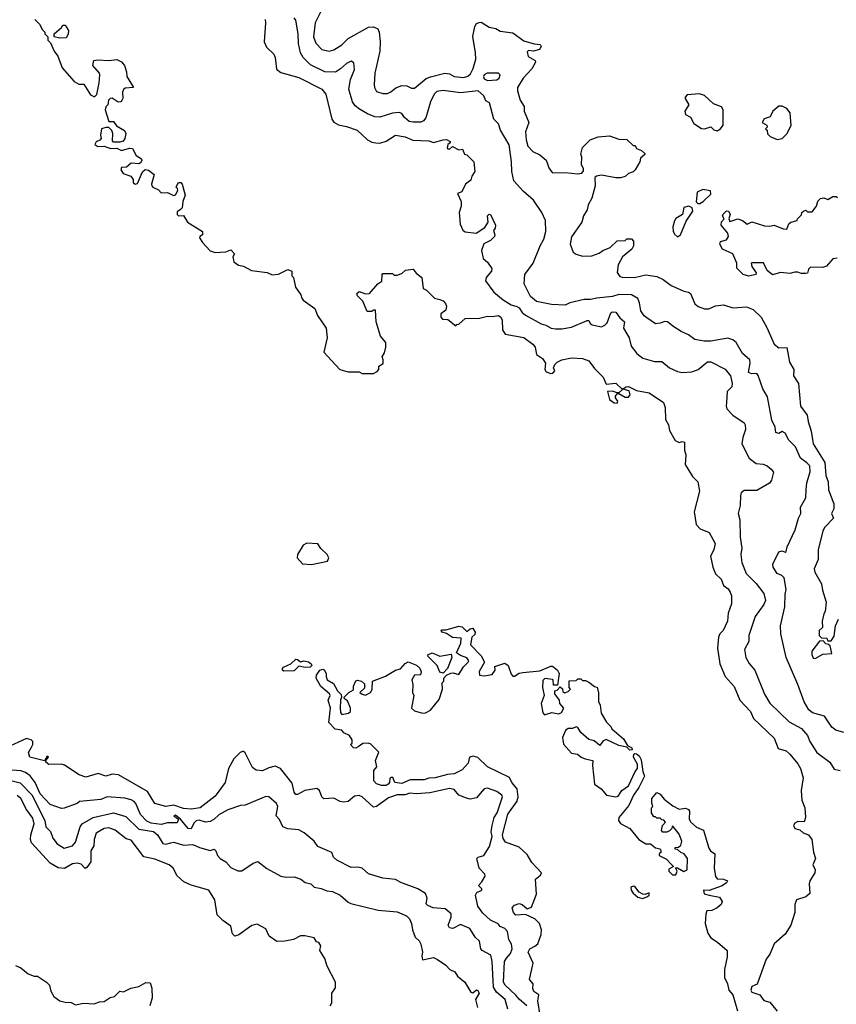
# Model space of a CAD drawing. Extents: x 1793424 to 1900092, y 321114 to 470632.
# Tile 170 of 256: x 1866102 to 1871258, y 405585 to 411804. Entities that reach past the tile are written whole.
import ezdxf

# ---------------------------------------------------------------- set-up
doc = ezdxf.new("R2010")
doc.units = 0

msp = doc.modelspace()

# ---------------------------------------------------------------- linework, layer by layer
at = {"layer": '0CON05XD'}
for points in [[(1871305, 407302), (1871255, 407316), (1871230, 407335), (1871182.5, 407405), (1871106.7, 407425), (1871085, 407444.3), (1871054.8, 407495), (1871015, 407605.6), (1870940, 407775), (1870908, 407925), (1870904.3, 407975), (1870931.9, 408095), (1870934.2, 408175), (1870941.2, 408205), (1870928.3, 408278.3), (1870913.6, 408293.6), (1870885, 408306.7), (1870858.8, 408345), (1870856.2, 408365), (1870895, 408442.5), (1870915, 408450), (1870935, 408440), (1870940, 408445), (1870947.5, 408475), (1870998.8, 408581.2), (1871018.8, 408655), (1871034.2, 408685), (1871031.4, 408725), (1871065.8, 408784.2), (1871066.9, 408835), (1871071.3, 408878.7), (1871091.7, 408948.3), (1871089.4, 408985), (1871072.5, 409005), (1871030.8, 409035), (1871000.8, 409105), (1870958, 409148), (1870935, 409192.5), (1870915, 409202.5), (1870895, 409190), (1870876.4, 409196.4), (1870870.5, 409230.5), (1870850.6, 409275), (1870822.3, 409422.3), (1870792.7, 409472.7), (1870765, 409557.5), (1870755, 409568.8), (1870725, 409567.1), (1870702.5, 409575), (1870713.5, 409635), (1870711.4, 409655), (1870665.8, 409695), (1870626, 409765), (1870605, 409780.8), (1870572.7, 409792.7), (1870465, 409772.9), (1870423.2, 409773.2), (1870365, 409783.8), (1870325, 409813.8), (1870277.5, 409835), (1870225, 409868.8), (1870192.5, 409895), (1870175, 409898), (1870145, 409886.7), (1870115, 409883.8), (1870060.8, 409920.8), (1870043.6, 409933.6), (1870022.5, 409965), (1870015.7, 410015), (1870005, 410043.8), (1869965.4, 410065.4), (1869885, 410069.1), (1869845, 410056.4), (1869745, 410045.6), (1869705, 410035.5), (1869665, 410037.5), (1869574.5, 410015.5), (1869545, 410000), (1869460, 410005), (1869365, 410024.5), (1869325.8, 410055.8), (1869286.7, 410135), (1869290, 410195), (1869343.2, 410266.8), (1869387.5, 410375), (1869411.7, 410418.3), (1869424.2, 410465), (1869422.5, 410535), (1869397.5, 410585), (1869345, 410663.3), (1869280.3, 410720.3), (1869221.2, 410785), (1869208.1, 410845), (1869207.8, 410905), (1869193, 411013), (1869137.8, 411105), (1869125.7, 411145), (1869094.4, 411175), (1869068.5, 411278.5), (1869045, 411292), (1869031.9, 411321.9), (1868996.2, 411355), (1868885, 411342.2), (1868775, 411356.7), (1868735, 411349.4), (1868717.6, 411332.4), (1868696.4, 411285), (1868666.1, 411183.9), (1868652, 411165), (1868635, 411157.1), (1868585, 411155.5), (1868561.1, 411161.1), (1868532, 411185), (1868515, 411211.2), (1868498.3, 411218.3), (1868455, 411214.3), (1868375, 411188.6), (1868345, 411190), (1868298.3, 411208.3), (1868247.9, 411237.9), (1868220.2, 411260.2), (1868202.5, 411285), (1868180, 411365), (1868190, 411425), (1868215, 411490), (1868212, 411532), (1868195, 411541.2), (1868165, 411527.5), (1868127.6, 411492.4), (1868095, 411471.9), (1868027.5, 411475), (1867937.6, 411517.6), (1867891.4, 411565), (1867874.6, 411594.6), (1867862.6, 411652.6), (1867860.5, 411715), (1867845, 411800), (1867835, 411816.2)], [(1868002.9, 411855), (1867966.4, 411783.6), (1867957.8, 411695), (1867971.4, 411655), (1868010, 411615), (1868055, 411605.8), (1868085, 411612.5), (1868134.6, 411645.4), (1868175, 411685.6), (1868305, 411755.8), (1868335, 411758.8), (1868363.3, 411745), (1868371.2, 411725), (1868377.1, 411665), (1868375.8, 411605), (1868344.3, 411465), (1868338.8, 411395), (1868341.2, 411375), (1868355, 411351.2), (1868395, 411338), (1868425, 411338.6), (1868445, 411347.1), (1868475.6, 411374.4), (1868515, 411387.1), (1868545, 411386), (1868575, 411372), (1868595, 411371.2), (1868668.3, 411431.7), (1868695, 411442.5)], [(1866197.5, 411805), (1866227.5, 411775), (1866245, 411740), (1866260, 411725), (1866260, 411715), (1866280, 411695), (1866280, 411675), (1866297, 411657), (1866320, 411605), (1866343.6, 411573.6), (1866369.3, 411499.3), (1866445, 411412.5), (1866475, 411397.5), (1866506.4, 411396.4), (1866548.9, 411328.9), (1866575, 411316), (1866587.8, 411332.2), (1866604.3, 411405), (1866608, 411455), (1866605, 411466.7), (1866562.5, 411515), (1866570, 411545), (1866595, 411551.2), (1866664.1, 411545.9), (1866715, 411552.5), (1866745, 411537.5), (1866763.3, 411515), (1866776.7, 411475), (1866777.5, 411445), (1866820, 411375), (1866768.3, 411371.7), (1866757, 411363), (1866751.2, 411345), (1866752.5, 411305), (1866746.7, 411293.3), (1866740, 411285), (1866723.6, 411283.6), (1866685, 411307.5), (1866673, 411307), (1866662.5, 411295), (1866657.5, 411265), (1866646.4, 411253.6), (1866642, 411235), (1866665, 411160), (1866695, 411160), (1866713.6, 411133.6), (1866763, 411103), (1866772.5, 411085), (1866765, 411052.5), (1866755, 411037.5), (1866735, 411030), (1866695, 411030), (1866688.3, 411038.3), (1866690, 411085), (1866683.6, 411103.6), (1866665, 411122.5), (1866645, 411123.8), (1866617.5, 411115), (1866612.5, 411075), (1866616, 411054), (1866607.6, 411042.4), (1866585, 411032), (1866576, 411015), (1866595, 411003.1), (1866635.8, 411005.8), (1866675, 410991.2), (1866715, 410992.5), (1866745, 410977.5), (1866795, 410992.5), (1866815, 410990), (1866837.5, 410945), (1866870, 410925), (1866872.5, 410915), (1866865, 410900), (1866855, 410893.3), (1866805, 410897.5), (1866777, 410873), (1866745, 410870), (1866740, 410855), (1866755, 410832.5), (1866802.5, 410815), (1866817.5, 410795), (1866817.5, 410775), (1866830, 410765), (1866845, 410770), (1866876.4, 410843.6), (1866895, 410856.7), (1866915, 410853.3), (1866950, 410825), (1866933.3, 410765), (1866936.7, 410755), (1866942.5, 410745), (1866978.3, 410728.3), (1866995, 410710), (1867035, 410712.5), (1867073.6, 410693.6), (1867085, 410697.5), (1867100, 410725), (1867098.3, 410738.3), (1867090, 410745), (1867093, 410757), (1867103.9, 410776.1), (1867120, 410775), (1867127.5, 410765), (1867146.2, 410695), (1867132.5, 410655), (1867127.5, 410615), (1867116.1, 410603.9), (1867095, 410590), (1867095, 410574), (1867105, 410564.3), (1867135, 410566.7), (1867162, 410525), (1867255.6, 410465.6), (1867256.2, 410445), (1867238.8, 410435), (1867237.5, 410425), (1867255, 410396.2), (1867305, 410343.3), (1867335, 410334), (1867403, 410337), (1867435, 410350), (1867457.5, 410325), (1867447.5, 410305), (1867453.6, 410273.6), (1867483, 410253), (1867515, 410246.7), (1867565, 410220), (1867665, 410206.7), (1867695, 410193.3), (1867735, 410196.7), (1867795, 410226.7), (1867820, 410215), (1867820, 410185), (1867830, 410175), (1867843.3, 410115), (1867876.7, 410065), (1867883.9, 410043.9), (1867892, 410032), (1867965, 409980), (1867982.5, 409935), (1868036.4, 409856.4), (1868042.5, 409795), (1868023, 409703), (1868123.9, 409593.9), (1868175, 409580), (1868245, 409580), (1868265, 409570), (1868335, 409570), (1868358.3, 409581.7), (1868370, 409595), (1868370, 409615), (1868397, 409633), (1868397.5, 409655), (1868390, 409675), (1868405, 409700), (1868413.3, 409735), (1868412.5, 409765), (1868380, 409805), (1868372.5, 409825), (1868352.5, 409895), (1868348.3, 409968.3), (1868335, 409970), (1868325, 409960), (1868295, 409960), (1868267.5, 410025), (1868235, 410060), (1868230, 410075), (1868245, 410087.5), (1868285, 410072.5), (1868310, 410075), (1868363.6, 410136.4), (1868388.3, 410151.7), (1868390, 410195), (1868395, 410200), (1868455, 410200), (1868465, 410190), (1868485, 410190), (1868515, 410200), (1868538.3, 410221.7), (1868585, 410227.5), (1868605, 410202.5), (1868641.2, 410175), (1868650, 410105), (1868670, 410095), (1868720, 410045), (1868755, 410037.5), (1868775, 410027.5), (1868790.7, 410010.7), (1868796.7, 409995), (1868791.7, 409968.3), (1868760, 409945), (1868760, 409925), (1868771.7, 409911.7), (1868805, 409910), (1868855, 409870), (1868861.7, 409878.3), (1868875, 409880), (1868913.6, 409916.4), (1869005, 409918.8), (1869055, 409931.2), (1869085, 409928.8), (1869125, 409935.6), (1869139.2, 409925), (1869148, 409905), (1869150, 409845), (1869167, 409817), (1869285, 409796), (1869342.5, 409755), (1869355.8, 409735), (1869365, 409690), (1869403, 409663), (1869422.5, 409635), (1869417.5, 409595), (1869425, 409580), (1869455, 409570), (1869468.3, 409571.7), (1869480, 409585), (1869472.5, 409605), (1869480, 409625), (1869495, 409640), (1869525, 409656.2), (1869585, 409668.8), (1869655, 409663.3), (1869695, 409650), (1869731.7, 409601.7), (1869785.8, 409545), (1869805, 409502.5), (1869865, 409507.8), (1869905, 409470), (1869930, 409485), (1869945, 409486.7), (1869995, 409462.5), (1870075, 409446.2), (1870166.7, 409385), (1870176.4, 409353.6), (1870178.3, 409278.3), (1870197.5, 409245), (1870205, 409210), (1870240, 409145), (1870265, 409132.5), (1870285, 409140), (1870300, 409135), (1870300, 409085), (1870306.7, 409055), (1870303.3, 408995), (1870349.3, 408919.3), (1870382.5, 408885), (1870393.3, 408825), (1870360, 408695), (1870373.8, 408615), (1870398.1, 408588.1), (1870455.7, 408565.7), (1870492.5, 408495), (1870484.2, 408455), (1870462.5, 408415), (1870477.1, 408345), (1870495, 408304.2), (1870529.7, 408269.7), (1870545, 408231.2), (1870575, 408208.8), (1870587, 408187), (1870596.7, 408165), (1870596.7, 408115), (1870573.8, 408055), (1870570, 408005), (1870544, 407945), (1870521.4, 407925), (1870514.4, 407904.4), (1870508.1, 407835), (1870521.4, 407735), (1870555, 407656.2), (1870612.1, 407592.1), (1870649.2, 407505), (1870715, 407434.2), (1870735, 407389.2), (1870865, 407266), (1870891.3, 407201.3), (1870941.2, 407185), (1870965, 407165.7), (1871015, 407104.2), (1871030.9, 407075), (1871048.2, 407015), (1871035.8, 406935), (1871040, 406875), (1871058, 406825), (1871064, 406765), (1871055, 406737.5), (1871015, 406739.1), (1870995, 406728.9), (1870987.5, 406715), (1870994.7, 406694.7), (1871027.7, 406687.7), (1871047.9, 406667.9), (1871082.5, 406655), (1871102.5, 406625), (1871113.8, 406545), (1871126.7, 406505), (1871110, 406465), (1871123.3, 406435), (1871121.2, 406415), (1871091.2, 406365), (1871086.4, 406346.4), (1871091.2, 406285), (1871065, 406264.3), (1871005.9, 406244.1), (1870996, 406215), (1870996.2, 406165), (1870971.2, 406085), (1870935, 406027.5), (1870865, 405967.5), (1870838.3, 405901.7), (1870815, 405870), (1870758.3, 405711.7), (1870725, 405696.7), (1870718, 405675), (1870725, 405662), (1870774.1, 405644.1), (1870799.3, 405609.3), (1870838.8, 405598.8), (1870885, 405542.5)], [(1866355, 411687.5), (1866320, 411695), (1866320, 411715), (1866366.4, 411753.6), (1866375, 411770), (1866388.3, 411768.3), (1866410, 411735), (1866407, 411713), (1866395, 411690), (1866355, 411687.5)], [(1867650.8, 411805), (1867654.2, 411784.2), (1867644.5, 411664.5), (1867659.7, 411629.7), (1867706.2, 411585), (1867714.2, 411564.2), (1867722.2, 411492.2), (1867749.7, 411469.7), (1867865, 411437.8), (1868008.8, 411365), (1868035, 411332.5), (1868072.9, 411175), (1868085.7, 411155.7), (1868115, 411140), (1868165, 411130), (1868233.3, 411105), (1868296.7, 411045), (1868325, 411030), (1868350, 411025), (1868375.8, 411024.2), (1868415, 411036), (1868475, 411074.4), (1868535, 411063.5), (1868583.6, 411043.6), (1868685, 411038), (1868715, 411028), (1868775.8, 411044.2), (1868796.4, 411046.4), (1868820, 411035), (1868820, 411025), (1868804, 411016), (1868800, 410995), (1868805, 410987.5), (1868815, 410986.7), (1868835, 411002.5), (1868875, 410982.5), (1868897, 410987), (1868910, 410955), (1868925, 410950), (1868970, 410905), (1868976, 410845), (1868956, 410815), (1868949.5, 410790.5), (1868915.9, 410764.1), (1868892.7, 410717.3), (1868866.2, 410705), (1868888.6, 410655), (1868888.6, 410625), (1868875.6, 410585), (1868881.7, 410511.7), (1868900, 410475), (1868914.1, 410464.1), (1868984.1, 410455.9), (1869038.8, 410491.2), (1869059.2, 410525), (1869056.2, 410565), (1869065, 410576.2), (1869075, 410573.3), (1869106.7, 410505), (1869103.6, 410486.4), (1869093, 410473), (1869102.5, 410445), (1869100, 410435), (1869075, 410410), (1869032.3, 410387.7), (1869016.7, 410345), (1869027.5, 410295), (1869055, 410272.5), (1869083, 410233), (1869080, 410215), (1869046.7, 410175), (1869042.5, 410155), (1869095, 410083.8), (1869154.6, 410034.6), (1869205, 410002.9), (1869241.5, 409991.5), (1869254.5, 409984.5), (1869274.7, 409954.7), (1869295, 409938.1), (1869395, 409883.1), (1869424.4, 409874.4), (1869457.5, 409855), (1869485, 409850.6), (1869525, 409850.8), (1869585, 409862.5), (1869685, 409904.2), (1869695, 409903.3), (1869704.3, 409885), (1869717.1, 409877.1), (1869775, 409862.9), (1869796.6, 409873.4), (1869811.1, 409888.9), (1869835, 409952.5), (1869845, 409958.8), (1869865, 409956.7), (1869890.5, 409920.5), (1869921.2, 409895), (1869913.3, 409855), (1869950, 409795), (1869961.7, 409741.7), (1869998, 409695), (1870035, 409665.8), (1870110, 409645), (1870155, 409644), (1870205, 409604), (1870255, 409582), (1870283.9, 409576.1), (1870345, 409579.2), (1870385, 409594), (1870445, 409643.3), (1870465, 409643.3), (1870555, 409596.7), (1870588.8, 409555), (1870600, 409505), (1870597.5, 409485), (1870567.5, 409455), (1870563.9, 409386.1), (1870561.2, 409365), (1870566.7, 409345), (1870605, 409306.7), (1870675, 409257.5), (1870682.9, 409245), (1870684.4, 409215.6), (1870666.7, 409165), (1870661.2, 409125), (1870706.7, 409035), (1870750.9, 409000.9), (1870795.6, 408995.6), (1870820, 408985), (1870845.8, 408965.8), (1870860, 408945), (1870847.5, 408895), (1870835, 408877.5), (1870755, 408829.4), (1870675, 408830), (1870657.5, 408815), (1870651.7, 408798.3), (1870650, 408735), (1870638, 408685), (1870648.8, 408645), (1870651.1, 408535), (1870660.6, 408465), (1870654.2, 408425), (1870660.8, 408375), (1870689.2, 408305), (1870752.4, 408242.4), (1870799.1, 408179.1), (1870809.6, 408135), (1870799.5, 408110.5), (1870744.3, 408035), (1870705.8, 407915), (1870706, 407876), (1870676.9, 407825), (1870685.6, 407775), (1870707.6, 407737.6), (1870744, 407695), (1870805, 407543.3), (1870837.4, 407487.4), (1870958.9, 407368.9), (1871037.7, 407327.7), (1871075, 407283.3), (1871091.4, 407245), (1871135, 407176.2), (1871216.7, 407115), (1871245, 407070), (1871281.7, 407061.7)], [(1868695, 411442.5), (1868785, 411466.9), (1868815, 411461.9), (1868845, 411445.8), (1868905, 411439.5), (1868932.1, 411447.9), (1868948.2, 411461.8), (1868964.5, 411495), (1868980.8, 411555), (1868980, 411595), (1868962.3, 411697.7), (1868975, 411760), (1868985, 411780), (1869003, 411787), (1869015, 411787.5), (1869066.4, 411756.4), (1869107.3, 411747.3), (1869135, 411731.2), (1869215, 411720), (1869285, 411670), (1869350.6, 411650.6), (1869387.2, 411647.2), (1869393.1, 411635), (1869384.5, 411615.5), (1869345, 411604), (1869315, 411610), (1869305, 411600), (1869311.5, 411571.5), (1869356.4, 411546.4), (1869357.5, 411535), (1869335, 411492.5), (1869280, 411435), (1869243.8, 411375), (1869243.9, 411353.9), (1869261.2, 411295), (1869286.7, 411255), (1869287.5, 411225), (1869316, 411155), (1869296.2, 411095), (1869299.2, 411045), (1869309.2, 411005), (1869340.9, 410970.9), (1869385, 410951.2), (1869425, 410916.7), (1869444.2, 410864.2), (1869465, 410836.7), (1869545, 410838), (1869625, 410830), (1869650, 410835), (1869661.7, 410848.3), (1869661.7, 410861.7), (1869648.3, 410888.3), (1869650, 410935), (1869643.8, 410955), (1869655, 410997.5), (1869702.5, 411045), (1869755, 411063.3), (1869825, 411070), (1869885, 411050), (1869935, 411046.7), (1869975, 411010), (1869988.3, 411008.3), (1869995, 410990), (1870028.3, 410978.3), (1870048.3, 410958.3), (1870048.3, 410951.7), (1870021.7, 410928.3), (1870017.5, 410905), (1869987.5, 410855), (1869975, 410842.5), (1869945, 410832.5), (1869925, 410813.3), (1869895.9, 410804.1), (1869865, 410804.2), (1869775, 410820.8), (1869743.6, 410816.4), (1869733, 410807), (1869736, 410755), (1869715, 410677.5), (1869691.2, 410635), (1869685, 410602.5), (1869662, 410565), (1869650, 410525), (1869585, 410432.5), (1869576.2, 410385), (1869596.7, 410335), (1869615, 410322), (1869655, 410310), (1869715, 410313.3), (1869760.7, 410329.3), (1869782.5, 410345), (1869830, 410365), (1869873, 410407), (1869925, 410410), (1869935, 410420), (1869965, 410420), (1869977.5, 410405), (1869977.5, 410375), (1869967.5, 410355), (1869907.5, 410305), (1869880, 410255), (1869873, 410207), (1869891.7, 410181.7), (1869905, 410176.7), (1869983.9, 410176.1), (1870055, 410192), (1870125, 410182), (1870165, 410163.8), (1870215, 410124.2), (1870295, 410090), (1870325, 410083.3), (1870336.2, 410075), (1870365, 410010), (1870385, 409993.3), (1870425, 409976.7), (1870453, 409977), (1870495, 409996.7), (1870545, 410002.5), (1870605, 409983.3), (1870690.7, 409990.7), (1870732.3, 409972.3), (1870783.3, 409925), (1870819.5, 409859.5), (1870865, 409753.8), (1870895, 409732), (1870945, 409732.5), (1870961.7, 409641.7), (1870989.4, 409595), (1870987.1, 409555), (1871018.6, 409505), (1871032.2, 409362.2), (1871074, 409305), (1871079.5, 409265), (1871099.8, 409205), (1871112.3, 409125), (1871186, 409006), (1871190.6, 408925), (1871205.7, 408885), (1871207.5, 408835), (1871242.5, 408745), (1871242.5, 408715), (1871227.5, 408685), (1871240, 408655), (1871185, 408598.8), (1871172.5, 408575), (1871142, 408455), (1871142.5, 408395), (1871117.5, 408335), (1871122.5, 408315), (1871165, 408240), (1871170.7, 408200.7), (1871194, 408125), (1871187.5, 408065), (1871178.3, 408051.7), (1871167.5, 408005), (1871170, 407965), (1871150, 407945), (1871150, 407915), (1871165, 407900), (1871198.3, 407898.3), (1871205, 407880), (1871225, 407880), (1871245, 407910), (1871252.5, 407975), (1871271.7, 408018.3)], [(1869055, 411420), (1869115, 411422.9), (1869129.4, 411435), (1869135.8, 411455), (1869125, 411466.9), (1869053.4, 411466.6), (1869035, 411455.8), (1869030.5, 411445), (1869035, 411431.1), (1869055, 411420)], [(1870505, 411102.5), (1870526.4, 411113.6), (1870543.3, 411136.7), (1870543.3, 411235), (1870533.3, 411253.3), (1870482.4, 411272.4), (1870425, 411325.8), (1870394.1, 411335.9), (1870315, 411328.8), (1870304, 411315), (1870303.8, 411305), (1870326.2, 411265), (1870301.2, 411225), (1870306, 411205), (1870337.9, 411187.9), (1870358.8, 411148.8), (1870406.4, 411116.4), (1870425.9, 411114.1), (1870465, 411127.5), (1870485, 411107.5), (1870505, 411102.5)], [(1870885, 411047.5), (1870915, 411053.3), (1870945, 411082.5), (1870972.5, 411135), (1870966.2, 411215), (1870945, 411242.5), (1870915, 411256.7), (1870895, 411256.7), (1870857.5, 411225), (1870839.3, 411190.7), (1870801.7, 411178.3), (1870790, 411155), (1870818.3, 411138.3), (1870820, 411125), (1870810, 411115), (1870820, 411105), (1870823, 411083), (1870840, 411065), (1870885, 411047.5)], [(1870383, 410643), (1870395, 410643.3), (1870417.5, 410655), (1870465, 410702.5), (1870463, 410723), (1870415, 410732), (1870380, 410715), (1870373.6, 410653.6), (1870383, 410643)], [(1871263, 410297), (1871235, 410293.3), (1871195, 410246.7), (1871172, 410238), (1871095, 410240), (1871082.5, 410227.5), (1871076.4, 410203.6), (1871065, 410200), (1871035, 410200), (1871015, 410210), (1870995, 410210), (1870965, 410200), (1870905, 410206.7), (1870855, 410192.5), (1870820.7, 410220.7), (1870797.5, 410267.5), (1870725, 410267.5), (1870720, 410265), (1870723.3, 410245), (1870752.5, 410205), (1870750, 410195), (1870705, 410183.3), (1870670, 410195), (1870630, 410235), (1870630, 410265), (1870604.3, 410324.3), (1870538.8, 410355), (1870521.2, 410385), (1870527, 410403), (1870565, 410412.5), (1870577.5, 410435), (1870572.5, 410455), (1870530, 410505), (1870533, 410527), (1870550, 410545), (1870540, 410565), (1870542.5, 410575), (1870563.9, 410596.1), (1870577.5, 410595), (1870587.5, 410575), (1870580, 410545), (1870585, 410530), (1870635, 410546.2), (1870665.9, 410535.9), (1870695, 410512.5), (1870725, 410526.7), (1870805, 410502.5), (1870835, 410500), (1870866.1, 410506.1), (1870923, 410483), (1870945, 410480), (1870957.5, 410515), (1870970, 410525), (1871010, 410535), (1871013, 410547), (1871038.3, 410571.7), (1871040, 410585), (1871050, 410595), (1871065, 410600), (1871075, 410590), (1871105, 410590), (1871132.5, 410625), (1871141.7, 410658.3), (1871157.5, 410675), (1871178.3, 410678.3), (1871205, 410667.5), (1871235, 410687.5), (1871257, 410687), (1871265, 410680)], [(1870255, 410432.5), (1870274.1, 410445.9), (1870309.3, 410530.7), (1870352.5, 410595), (1870347.5, 410615), (1870326, 410626), (1870295, 410616.7), (1870286.1, 410573.9), (1870245, 410548.8), (1870235, 410532.5), (1870225.8, 410495), (1870227.3, 410467.3), (1870235, 410450), (1870255, 410432.5)], [(1869875, 409382), (1869878.8, 409395), (1869863.3, 409415), (1869863.3, 409425), (1869875, 409440), (1869885, 409442.5), (1869925, 409419.2), (1869945, 409418.8), (1869956.7, 409435), (1869950, 409460), (1869910, 409470), (1869885, 409447.5), (1869875, 409446.7), (1869845, 409458.1), (1869813.9, 409456.1), (1869826, 409405), (1869855, 409384), (1869875, 409382)], [(1867945, 408362), (1868045, 408383.8), (1868053.3, 408405), (1868043.3, 408425), (1868003.6, 408463.6), (1867983.6, 408493.6), (1867915, 408497.1), (1867892.5, 408485), (1867856.7, 408425), (1867853.3, 408405), (1867886.4, 408366.4), (1867945, 408362)], [(1869388.2, 405515), (1869373.6, 405606.4), (1869378.8, 405645), (1869346.8, 405666.8), (1869340.8, 405685), (1869343.8, 405715), (1869320.7, 405740.7), (1869343.3, 405845), (1869311.2, 405915), (1869322.5, 405935), (1869355, 405951.2), (1869372.1, 405967.9), (1869393.1, 406025), (1869397.1, 406055), (1869384, 406095), (1869354.5, 406124.5), (1869295, 406152.9), (1869235, 406148.6), (1869219.2, 406165), (1869211.2, 406195), (1869225, 406211.2), (1869255, 406221.2), (1869275, 406216.2), (1869305, 406187.5), (1869332.4, 406197.6), (1869365, 406280), (1869358, 406375), (1869390.2, 406399.8), (1869396.4, 406415), (1869335, 406480), (1869305, 406531.4), (1869255, 406578.1), (1869169.8, 406609.8), (1869155, 406632), (1869149.3, 406655), (1869183.5, 406785), (1869241.8, 406868.2), (1869249.6, 406895), (1869242.9, 406945), (1869209.7, 406985), (1869195, 407018.1), (1869054.8, 407084.8), (1868995, 407144.4), (1868965, 407152.7), (1868942.5, 407145), (1868932.4, 407107.6), (1868896.2, 407065), (1868845, 407040), (1868802.8, 407037.2), (1868725, 407015.7), (1868685, 407014.3), (1868655, 407003.1), (1868567.5, 407002.5), (1868515, 406980), (1868470, 406985), (1868456.7, 407016.7), (1868445, 407017.5), (1868438.3, 407011.7), (1868437.5, 406985), (1868427.5, 406975), (1868415, 406966.7), (1868387, 406967), (1868355, 406977.5), (1868337, 406997), (1868338.3, 407061.7), (1868357.5, 407085), (1868347.5, 407125), (1868368.3, 407178.3), (1868318.8, 407228.8), (1868304.1, 407234.1), (1868268.6, 407231.4), (1868238.3, 407211.7), (1868225, 407202.5), (1868210, 407205), (1868190, 407225), (1868200, 407235), (1868200, 407255), (1868185, 407282.5), (1868149.3, 407299.3), (1868135, 407316.7), (1868092.7, 407322.7), (1868053.3, 407365), (1868063.3, 407455), (1868050, 407505), (1868061.2, 407535), (1868058.8, 407545), (1868002.5, 407592.5), (1867974, 407645), (1867975.7, 407664.3), (1867997.5, 407695), (1868015, 407702.5), (1868025, 407697.5), (1868037.5, 407675), (1868036, 407655), (1868043.7, 407633.7), (1868082, 407612), (1868108.8, 407565), (1868130.7, 407540.7), (1868133.8, 407525), (1868126.2, 407505), (1868124.6, 407455.4), (1868127.3, 407427.3), (1868135, 407416.2), (1868177, 407423), (1868190, 407435), (1868190, 407455), (1868171.7, 407501.7), (1868152.5, 407515), (1868150, 407525), (1868180, 407555), (1868208.3, 407571.7), (1868210, 407595), (1868225, 407627.5), (1868235, 407632.5), (1868260, 407625), (1868278.3, 407608.3), (1868278.3, 407581.7), (1868250, 407555), (1868263, 407543), (1868285, 407537.5), (1868316.4, 407553.6), (1868327, 407573), (1868330, 407625), (1868411.7, 407658.3), (1868475, 407696), (1868505.9, 407704.1), (1868535, 407737.5), (1868555, 407747.5), (1868606.1, 407726.1), (1868627.7, 407707.7), (1868636, 407685), (1868633.3, 407666.7), (1868595, 407663.3), (1868578, 407635), (1868583.8, 407605), (1868582.5, 407555), (1868590, 407535), (1868576, 407455), (1868595, 407439.2), (1868645, 407424.2), (1868663.9, 407426.1), (1868695, 407442.5), (1868749.7, 407510.3), (1868771.2, 407575), (1868770, 407615), (1868780, 407625), (1868780, 407645), (1868797, 407663), (1868823.6, 407676.4), (1868838.3, 407678.3), (1868875, 407667.5), (1868903.6, 407716.4), (1868933.3, 407745), (1868936.7, 407755), (1868925, 407772.5), (1868885, 407787.5), (1868860, 407805), (1868886.7, 407865), (1868888.3, 407898.3), (1868835, 407902.5), (1868797, 407927), (1868770, 407935), (1868762.5, 407945), (1868765, 407950), (1868795, 407950), (1868875, 407972.5), (1868895, 407970), (1868925, 407940), (1868945, 407957.5), (1868961.7, 407961.7), (1868977.5, 407935), (1868975, 407920), (1868956.7, 407903.3), (1868948.8, 407855), (1869015.6, 407785.6), (1869036.7, 407745), (1869003.4, 407686.6), (1869005, 407663.8), (1869035, 407659.2), (1869085, 407668), (1869103.3, 407695), (1869101.7, 407718.3), (1869165, 407740), (1869186.7, 407725), (1869205, 407670), (1869215, 407657.5), (1869225, 407657.5), (1869255, 407677.5), (1869279.3, 407680.7), (1869385, 407691.2), (1869455, 407721.2), (1869465, 407720), (1869497.5, 407695), (1869507.5, 407675), (1869498.3, 407601.7), (1869471.7, 407601.7), (1869470, 407635), (1869465, 407637.5), (1869417, 407643), (1869405, 407630), (1869402.5, 407585), (1869413.8, 407535), (1869393.8, 407485), (1869403.8, 407425), (1869415, 407413.8), (1869461.7, 407428.3), (1869505, 407419.2), (1869521.7, 407428.3), (1869536.4, 407456.4), (1869512.5, 407485), (1869510, 407505), (1869480, 407545), (1869480, 407565), (1869495, 407570), (1869515, 407590), (1869528.3, 407578.3), (1869531.7, 407561.7), (1869541.7, 407551.7), (1869565, 407560), (1869580, 407575), (1869570, 407585), (1869571.7, 407628.3), (1869615, 407630), (1869625, 407640), (1869645, 407640), (1869655, 407630), (1869675, 407630), (1869695, 407620), (1869731.7, 407591.7), (1869748.3, 407588.3), (1869757, 407553), (1869757, 407497), (1869766.2, 407475), (1869773.9, 407423.9), (1869807, 407367), (1869835, 407340), (1869840, 407325), (1869915, 407262.5), (1869940, 407220), (1869967.5, 407205), (1869968.3, 407191.7), (1869955, 407190), (1869935, 407210), (1869885, 407220), (1869805, 407257.5), (1869783.6, 407246.4), (1869765, 407220), (1869728.3, 407248.3), (1869695, 407257.5), (1869645, 407302.5), (1869625, 407332.5), (1869615, 407336.7), (1869592, 407328), (1869565, 407326.7), (1869547.5, 407315), (1869529.3, 407270.7), (1869535, 407227.5), (1869585, 407171.2), (1869623.9, 407163.9), (1869645.9, 407145.9), (1869672.5, 407135), (1869720, 407125), (1869717.5, 407092.5), (1869731.9, 406975), (1869774, 406945), (1869806.4, 406906.4), (1869865, 406896), (1869880.3, 406899.7), (1869903.6, 406936.4), (1869945.7, 406964.3), (1869987.5, 407055), (1870002.5, 407075), (1870001.7, 407101.7), (1869977.5, 407145), (1869980, 407165), (1869985, 407170), (1869995, 407167.5), (1870012.5, 407155), (1870025, 407130), (1870036.7, 407055), (1870047.5, 407025), (1870011.2, 406955), (1869976.2, 406905), (1869948.3, 406841.7), (1869884.4, 406765.6), (1869882, 406745), (1869895, 406726), (1869954.6, 406694.6), (1870010, 406625), (1870055, 406598.8), (1870085, 406597.5), (1870115, 406572.5), (1870146.4, 406566.4), (1870152.5, 406545), (1870140, 406535), (1870140, 406525), (1870185, 406502.5), (1870215, 406470), (1870230, 406455), (1870201.2, 406438.8), (1870201.2, 406425), (1870223.2, 406403.2), (1870245, 406403.8), (1870253.3, 406425), (1870242.5, 406447.5), (1870255, 406447.5), (1870295, 406423.8), (1870315.8, 406434.2), (1870318.8, 406505), (1870296.4, 406536.4), (1870275, 406543.3), (1870255, 406562.5), (1870240, 406565), (1870240, 406575), (1870261.7, 406578.3), (1870275, 406590), (1870282.5, 406615), (1870265, 406660), (1870228.3, 406708.3), (1870221.7, 406708.3), (1870220, 406695), (1870205, 406680), (1870187, 406673), (1870163, 406673), (1870153, 406683), (1870160, 406715), (1870180, 406735), (1870168.3, 406748.3), (1870155, 406750), (1870145, 406760), (1870125, 406760), (1870115, 406770), (1870105, 406770), (1870090, 406795), (1870090, 406825), (1870100, 406835), (1870092.5, 406855), (1870092.5, 406885), (1870125, 406922.5), (1870145, 406912.5), (1870170.5, 406880.5), (1870225, 406837.5), (1870265, 406817.5), (1870305, 406823.3), (1870325, 406816.2), (1870330, 406805), (1870328.8, 406755), (1870338.8, 406735), (1870373.9, 406703.9), (1870420, 406685), (1870452, 406572), (1870462.5, 406555), (1870491.2, 406535), (1870485.7, 406445), (1870495, 406392.5), (1870505, 406377.5), (1870546.1, 406376.1), (1870570, 406365), (1870565, 406352.5), (1870535.9, 406334.1), (1870455, 406303.3), (1870420, 406305), (1870423.6, 406283.6), (1870455, 406273.3), (1870520.7, 406260.7), (1870536.7, 406235), (1870530, 406215), (1870505, 406193.3), (1870471.7, 406178.3), (1870440, 406175), (1870433.3, 406155), (1870430, 406095), (1870446.2, 406035), (1870465, 406003.8), (1870507.9, 405977.9), (1870568.8, 405925), (1870568, 405885), (1870551.2, 405805), (1870551.2, 405755), (1870571.2, 405715), (1870579.4, 405675), (1870604.6, 405644.6), (1870633, 405543)], [(1871125, 407770), (1871173, 407797), (1871230, 407800), (1871218.3, 407848.3), (1871208.3, 407858.3), (1871191.7, 407861.7), (1871175, 407880), (1871151.7, 407878.3), (1871102.5, 407815), (1871102.5, 407795), (1871111.7, 407771.7), (1871125, 407770)], [(1867768.8, 407688.8), (1867760, 407695), (1867760, 407705), (1867767.5, 407715), (1867814, 407735), (1867845, 407764.2), (1867855, 407763.8), (1867875, 407748), (1867895, 407754.4), (1867925, 407748.9), (1867942.9, 407735), (1867945.9, 407724.1), (1867935.8, 407714.2), (1867905, 407711.5), (1867865, 407720), (1867835, 407691.9), (1867768.8, 407688.8)], [(1868775, 407677.5), (1868755, 407682.5), (1868737.5, 407725), (1868677.5, 407785), (1868682.5, 407795), (1868705, 407805.8), (1868755, 407783.8), (1868826.7, 407796.7), (1868830, 407775), (1868803.6, 407706.4), (1868775, 407677.5)], [(1869303.3, 405575), (1869255, 405616.5), (1869235, 405643.1), (1869167.8, 405705), (1869155.6, 405725), (1869163.6, 405855), (1869175, 405877.1), (1869200.8, 405905), (1869210, 405935), (1869206.2, 405965), (1869190, 405995), (1869181.2, 406045), (1869165, 406063.8), (1869135, 406076.7), (1869123.3, 406093.3), (1869075, 406115.8), (1869025, 406161.5), (1868994.4, 406205), (1868978.8, 406275), (1868988.8, 406291.2), (1869020, 406305), (1869020, 406315), (1868997.5, 406335), (1869020.5, 406359.5), (1869040, 406395), (1869037.8, 406407.8), (1869003.3, 406445), (1868987.5, 406505), (1868996.4, 406513.6), (1869031.2, 406525), (1869067.9, 406582.1), (1869084.6, 406645), (1869079.5, 406675), (1869084.4, 406715), (1869097.8, 406765), (1869115.6, 406795), (1869150, 406895), (1869145.5, 406905.5), (1869115, 406928.6), (1869055, 406950.8), (1869033.3, 406945), (1868985, 406890), (1868945, 406880), (1868923, 406887), (1868873.3, 406905), (1868845, 406941.2), (1868815, 406947.1), (1868690.2, 406919.8), (1868605, 406913.5), (1868565, 406919.5), (1868535, 406907.7), (1868485, 406907.9), (1868431.1, 406888.9), (1868355, 406834), (1868335, 406830), (1868265, 406896), (1868245, 406903.8), (1868215, 406900), (1868175, 406866.7), (1868148.8, 406861.2), (1868125, 406866), (1868085, 406887.5), (1868022.7, 406882.7), (1868008.8, 406895), (1867994.2, 406935), (1867978, 406948), (1867901.2, 406935), (1867855, 406909.2), (1867845, 406910), (1867834.6, 406924.6), (1867821.7, 406981.7), (1867747.5, 407075), (1867715, 407089.6), (1867675, 407079.6), (1867635, 407060.5), (1867595, 407064.3), (1867570.8, 407080.8), (1867525, 407172.5), (1867515, 407182.5), (1867508.8, 407181.2), (1867493.3, 407175), (1867453.8, 407135), (1867420.8, 407075), (1867400, 406985), (1867335, 406900), (1867241.2, 406825), (1867185, 406818.5), (1867135, 406822.3), (1867075, 406843.3), (1867025, 406833.8), (1866955, 406852.9), (1866908.4, 406928.4), (1866725, 407034), (1866685, 407038), (1866645, 407026.2), (1866597.7, 407042.3), (1866519.3, 407019.3), (1866477.5, 407035), (1866385, 407096.2), (1866365, 407101.2), (1866285, 407098.8), (1866266.7, 407115), (1866267.5, 407125), (1866283.3, 407145), (1866275, 407151.2), (1866257.5, 407122.5), (1866165, 407146.7), (1866157.8, 407175), (1866174.3, 407205), (1866185.7, 407225), (1866184, 407245), (1866175, 407256), (1866145, 407262.9), (1866015.7, 407204.3)], [(1869184.2, 405555), (1869167.3, 405615), (1869112.6, 405662.6), (1869093.9, 405693.9), (1869085.5, 405855.5), (1869076, 405895), (1869021.2, 405925), (1869014, 405935), (1869004.2, 405984.2), (1868978.3, 406008.3), (1868944.1, 406064.1), (1868885, 406090), (1868836.3, 406063.7), (1868815, 406068.6), (1868807.1, 406085), (1868826.7, 406135), (1868825.8, 406155.8), (1868787.6, 406187.6), (1868712.5, 406195), (1868678.3, 406208.3), (1868668.8, 406218.8), (1868674, 406255), (1868663.3, 406285), (1868615, 406314.3), (1868507.5, 406355), (1868475, 406373.8), (1868395, 406382), (1868305, 406410), (1868263.9, 406443.9), (1868235, 406451.2), (1868195, 406448.8), (1868104.5, 406494.5), (1868083.8, 406515), (1868073, 406543), (1867985, 406582.5), (1867960, 406615), (1867897.3, 406667.3), (1867865, 406686.7), (1867793.9, 406693.9), (1867762.5, 406705), (1867741.2, 406751.2), (1867720, 406775), (1867731.2, 406835), (1867723.6, 406853.6), (1867675, 406896.2), (1867655, 406897.5), (1867525, 406843.8), (1867495, 406840), (1867415, 406812.5), (1867359.2, 406780.8), (1867328, 406752), (1867305, 406740), (1867275, 406736.4), (1867235, 406747.3), (1867215, 406742.9), (1867200.4, 406729.6), (1867185, 406694.2), (1867165, 406696.2), (1867116.2, 406755), (1867085, 406778.6), (1867074.4, 406774.4), (1867103.9, 406753.9), (1867095, 406731.9), (1867035, 406731.8), (1866995, 406721.5), (1866930.9, 406729.1), (1866905, 406741.1), (1866864.7, 406784.7), (1866835, 406853.8), (1866824.2, 406865), (1866805, 406876.7), (1866765, 406886.9), (1866655, 406894.6), (1866615, 406878.9), (1866480, 406865), (1866465, 406853.8), (1866383, 406823), (1866365, 406822.5), (1866295, 406847.5), (1866231.3, 406915), (1866199.3, 406985), (1866167.8, 407027.8), (1866138.9, 407048.9), (1866109.5, 407059.5), (1865965, 407070.8)], [(1866055, 406996), (1866105, 406983.8), (1866177.5, 406907.5), (1866261.5, 406745), (1866266.5, 406705), (1866295.6, 406675.6), (1866310, 406635), (1866338.6, 406598.6), (1866381.7, 406571.7), (1866434.2, 406585.8), (1866455, 406610), (1866483.6, 406706.4), (1866496, 406725), (1866565, 406765.4), (1866695, 406793.6), (1866771.7, 406771.7), (1866855, 406691.8), (1866946.4, 406676.4), (1866972, 406655), (1867005, 406600.8), (1867025, 406596.9), (1867055.6, 406604.4), (1867075, 406609.2), (1867135, 406589.2), (1867195, 406593.8), (1867237.5, 406575), (1867305, 406556.2), (1867330, 406565), (1867340, 406555), (1867350, 406525), (1867367.5, 406505), (1867402.5, 406485), (1867435, 406450), (1867478.3, 406428.3), (1867505, 406427.5), (1867575, 406476.7), (1867605, 406486.7), (1867662.7, 406442.7), (1867750, 406395), (1867785, 406387.5), (1867835, 406390), (1867875.9, 406375.9), (1867905, 406353.3), (1867940, 406345), (1867960, 406325), (1868005, 406316.2), (1868040.9, 406300.9), (1868077.6, 406297.6), (1868125, 406274), (1868175, 406230), (1868192.7, 406222.7), (1868365, 406180.6), (1868485, 406168.9), (1868544.2, 406144.2), (1868563.3, 406125), (1868575.9, 406095.9), (1868581.2, 406055), (1868598.3, 406008.3), (1868623.3, 405985), (1868633.9, 405963.9), (1868644.2, 405915), (1868641.4, 405891.4), (1868645, 405866.7), (1868715, 405880), (1868738.8, 405868.8), (1868792.3, 405832.3), (1868817.5, 405805), (1868850, 405790), (1868865, 405762.5), (1868912.5, 405725), (1868950.7, 405660.7), (1868961.7, 405658.3), (1868985, 405676.7), (1868995, 405672.5), (1869003.3, 405655), (1868980, 405615), (1868992.5, 405565)], [(1868062.5, 405575), (1868072.5, 405595), (1868072.5, 405655), (1868095, 405690), (1868096.7, 405725), (1868042.5, 405825), (1868027.5, 405875), (1867997.5, 405925), (1868002.5, 405955), (1867990, 405975), (1867975, 405980), (1867960, 406005), (1867903, 406017), (1867875, 406017.5), (1867830, 405995), (1867776.4, 405983.6), (1867725, 405982.5), (1867677.5, 406015), (1867655, 406062.5), (1867600.7, 406090.7), (1867566.4, 406083.6), (1867485, 406023.3), (1867460, 406015), (1867445, 406030), (1867435, 406077.5), (1867384.1, 406114.1), (1867349.3, 406149.3), (1867333.8, 406245), (1867296.7, 406305), (1867185, 406337.5), (1867139.1, 406359.1), (1867095.8, 406395.8), (1867070, 406445), (1867046.2, 406465), (1866955, 406502.5), (1866885.6, 406515.6), (1866805, 406622.5), (1866775, 406629.4), (1866705, 406684.2), (1866665, 406699.4), (1866635, 406695.6), (1866583.8, 406666.2), (1866571.9, 406625), (1866570, 406585), (1866551.9, 406555), (1866551.9, 406485), (1866525, 406448.8), (1866515, 406443.3), (1866490, 406470), (1866465, 406475.5), (1866435, 406471.9), (1866385, 406442.5), (1866345, 406447.2), (1866295, 406475.5), (1866176.7, 406605), (1866170, 406625), (1866171.2, 406655), (1866192.3, 406725), (1866185, 406760), (1866145, 406815.7), (1866109.4, 406885), (1866085, 406903.1)], [(1870035, 406254.3), (1870066.2, 406265), (1870075.7, 406275), (1870075, 406290), (1870050.5, 406279.5), (1870035, 406280), (1870013.2, 406293.2), (1869985, 406329.4), (1869975, 406332.2), (1869960.6, 406325), (1869961.4, 406305), (1869975, 406286.2), (1870005, 406262.5), (1870035, 406254.3)], [(1866075, 405830), (1866110, 405815), (1866155, 405777.5), (1866193.6, 405763.6), (1866215, 405762.5), (1866270, 405725), (1866290, 405705), (1866298.3, 405668.3), (1866317.5, 405635), (1866355, 405607.5), (1866388.3, 405598.3), (1866427, 405597), (1866455, 405582.5), (1866505, 405592.5), (1866571.7, 405588.3), (1866605, 405600), (1866635, 405602.5), (1866673, 405627), (1866700, 405635), (1866733, 405667), (1866757, 405663), (1866803, 405687), (1866855, 405697.5), (1866898.3, 405721.7), (1866925, 405720), (1866936.7, 405686.7), (1866937.5, 405625), (1866923.3, 405575)]]:
    msp.add_lwpolyline(points, dxfattribs=at)

doc.saveas('drawing.dxf')
